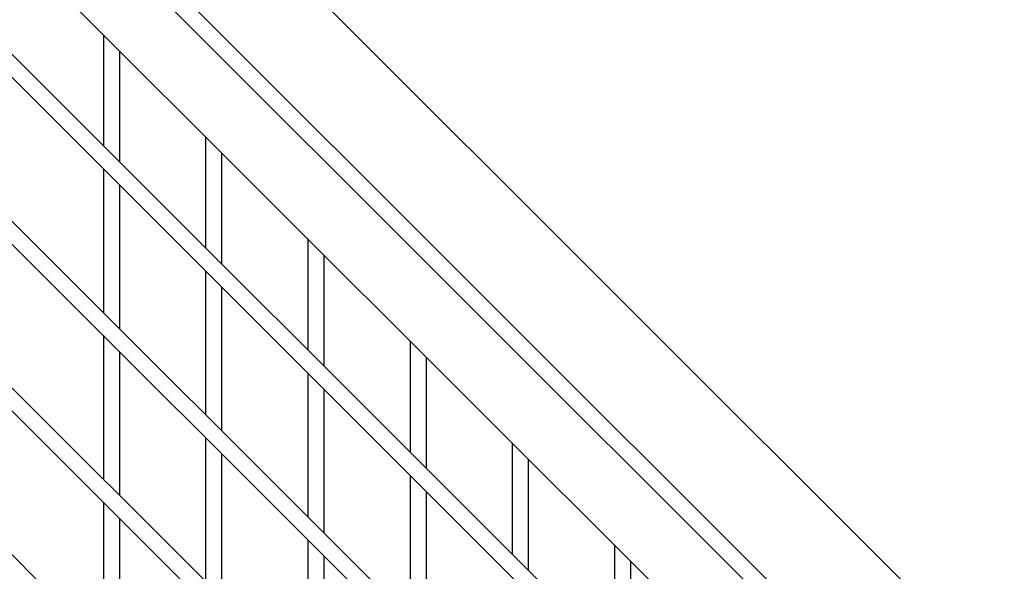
# Model space of a CAD drawing. Header units: inches. Extents: x 0.2 to 10.8, y 0.2 to 8.2.
# Tile 51 of 58: x 9.352 to 9.753, y 6.635 to 6.86. Entities that reach past the tile are written whole.
import ezdxf

# ---------------------------------------------------------------- set-up
doc = ezdxf.new("R2010")
doc.units = ezdxf.units.IN
doc.header["$MEASUREMENT"] = 0

msp = doc.modelspace()

# ---------------------------------------------------------------- linework, layer by layer
for p, q in [((9.81934, 6.52324), (9.15788, 7.18462)), ((9.77839, 6.50959), (9.11693, 7.17098)), ((9.11278, 7.16567), (9.77423, 6.50428)), ((9.11278, 7.12706), (9.77423, 6.46567)), ((9.75079, 6.44368), (9.14401, 7.05039)), ((9.14195, 7.04303), (9.75079, 6.43425)), ((9.75079, 6.37563), (9.14401, 6.98234)), ((9.14195, 6.97498), (9.75079, 6.36621)), ((9.75079, 6.30759), (9.14401, 6.9143)), ((9.14195, 6.90694), (9.75079, 6.29816)), ((9.38596, 6.85391), (9.38596, 6.80847)), ((9.39263, 6.8018), (9.39263, 6.84724)), ((9.75079, 6.23954), (9.14401, 6.84625)), ((9.42763, 6.81224), (9.42763, 6.76681)), ((9.4343, 6.76014), (9.4343, 6.80558)), ((9.38596, 6.79904), (9.38596, 6.74042)), ((9.39263, 6.73376), (9.39263, 6.79237)), ((9.4693, 6.77058), (9.4693, 6.72514)), ((9.47596, 6.71848), (9.47596, 6.76392)), ((9.42763, 6.75738), (9.42763, 6.69876)), ((9.4343, 6.69209), (9.4343, 6.75071)), ((9.38596, 6.731), (9.38596, 6.67238)), ((9.51096, 6.72892), (9.51096, 6.68348)), ((9.39263, 6.66571), (9.39263, 6.72433)), ((9.51763, 6.67682), (9.51763, 6.72225)), ((9.4693, 6.71572), (9.4693, 6.6571)), ((9.47596, 6.65043), (9.47596, 6.70905)), ((9.42763, 6.68933), (9.42763, 6.63072)), ((9.55263, 6.68726), (9.55263, 6.64182)), ((9.4343, 6.62405), (9.4343, 6.68267)), ((9.5593, 6.63515), (9.5593, 6.68059)), ((9.51096, 6.67405), (9.51096, 6.61544)), ((9.51763, 6.60877), (9.51763, 6.66739)), ((9.38596, 6.66295), (9.38596, 6.60433)), ((9.39263, 6.59767), (9.39263, 6.65628)), ((9.4693, 6.64767), (9.4693, 6.58905)), ((9.5943, 6.64559), (9.5943, 6.60016)), ((9.47596, 6.58239), (9.47596, 6.641)), ((9.60096, 6.59349), (9.60096, 6.63893))]:
    msp.add_line(p, q)

doc.saveas('drawing.dxf')
